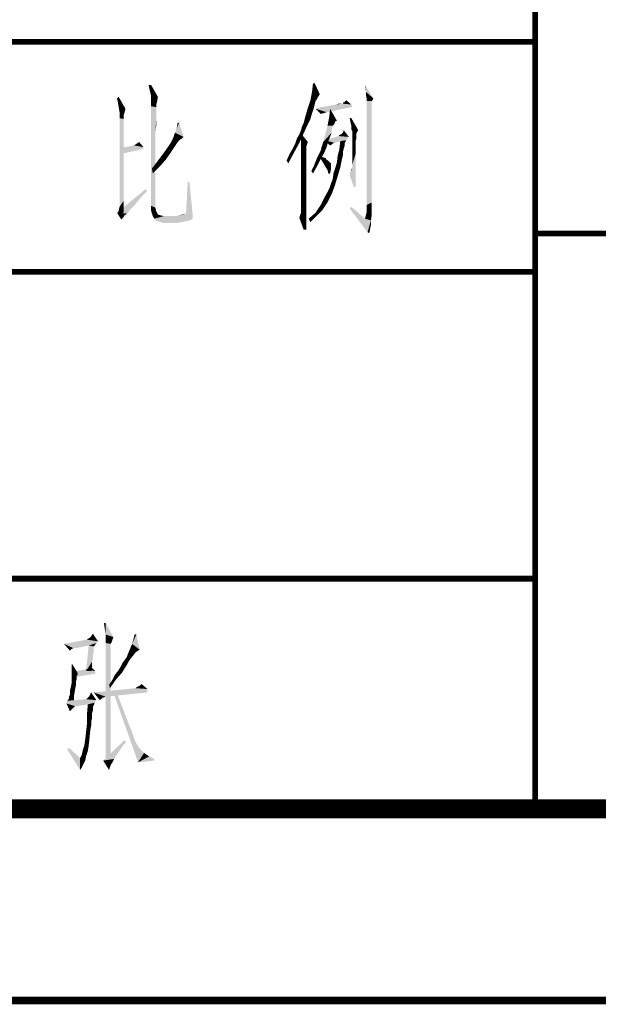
# Model space of a CAD drawing. Header units: millimetres. Extents: x 0 to 840, y 0 to 594.
# Tile 22 of 24: x 683 to 713, y 0 to 51. Entities that reach past the tile are written whole.
import ezdxf

# ---------------------------------------------------------------- set-up
doc = ezdxf.new("R2010")
doc.units = ezdxf.units.MM
doc.header["$LTSCALE"] = 46.2
doc.layers.get('0').update_dxf_attribs({"linetype": 'CONTINUOUS'})
doc.layers.add('C172主面板_DXF_FORMAT', color=7, linetype='CONTINUOUS')

msp = doc.modelspace()

# ---------------------------------------------------------------- linework, layer by layer
at = {"color": 1, "linetype": 'CONTINUOUS'}
for points in [[(698.5, 47.844), (698.367, 47.444), (698.411, 47.844)], [(698.367, 47.444), (698.5, 47.844), (698.767, 47.267)], [(689.967, 47.756), (689.967, 47.178), (689.833, 47.756)], [(689.967, 47.178), (689.967, 47.756), (690.322, 47.133)], [(698.767, 47.267), (698.278, 46.956), (698.367, 47.444)], [(698.767, 47.267), (698.678, 47.133), (698.278, 46.956)], [(701.167, 47.4), (701.122, 47.622), (701.122, 47.756)], [(701.167, 47.4), (701.122, 47.756), (701.567, 47.044)], [(701.211, 47.044), (701.167, 47.222), (701.167, 47.4)], [(701.567, 47.044), (701.211, 47.044), (701.167, 47.4)], [(688.233, 46.867), (688.189, 47.044), (688.278, 47.133)], [(688.278, 46.6), (688.233, 46.867), (688.278, 47.133)], [(688.278, 46.6), (688.278, 47.133), (688.633, 46.511)], [(690.322, 47.133), (689.967, 46.644), (689.967, 47.178)], [(690.322, 47.133), (690.278, 46.867), (689.967, 46.644)], [(690.278, 46.867), (690.233, 46.733), (689.967, 46.644)], [(698.544, 46.911), (698.189, 46.689), (698.278, 46.956)], [(698.544, 46.911), (698.5, 46.733), (698.189, 46.689)], [(698.678, 47.133), (698.633, 47.044), (698.278, 46.956)], [(698.278, 46.956), (698.633, 47.044), (698.544, 46.911)], [(699.878, 46.778), (699.967, 46.778), (699.611, 46.733)], [(699.878, 46.778), (699.611, 46.733), (699.744, 46.778)], [(700.411, 46.733), (699.611, 46.733), (699.967, 46.778)], [(699.967, 46.778), (699.967, 46.822), (700.055, 46.867)], [(700.411, 46.733), (699.967, 46.778), (700.055, 46.867)], [(700.055, 46.867), (700.144, 46.956), (700.411, 46.733)], [(701.567, 47.044), (701.211, 46.911), (701.211, 47.044)], [(701.211, 46.911), (701.567, 47.044), (701.478, 46.911)], [(701.478, 46.911), (701.478, 46.733), (701.211, 41.489)], [(701.478, 46.911), (701.211, 41.489), (701.211, 46.911)], [(688.633, 46.511), (688.322, 46.333), (688.278, 46.6)], [(688.322, 46.333), (688.633, 46.511), (688.589, 46.333)], [(688.589, 46.333), (688.544, 46.2), (688.322, 46.022)], [(688.589, 46.333), (688.322, 46.022), (688.322, 46.333)], [(690.233, 46.733), (690.233, 46.689), (689.967, 46.644)], [(689.967, 46.644), (690.233, 46.689), (690.233, 46.6)], [(690.233, 46.6), (689.967, 41.444), (689.967, 46.644)], [(690.233, 46.6), (690.233, 46.511), (689.967, 41.444)], [(690.233, 46.511), (690.233, 46.333), (689.967, 41.444)], [(690.233, 46.333), (690.233, 46.156), (689.967, 41.444)], [(698.367, 46.289), (698.011, 46.111), (698.1, 46.422)], [(698.011, 46.111), (698.367, 46.289), (698.278, 45.978)], [(698.455, 46.556), (698.1, 46.422), (698.189, 46.689)], [(698.1, 46.422), (698.455, 46.556), (698.367, 46.289)], [(698.189, 46.689), (698.5, 46.733), (698.455, 46.556)], [(700.455, 46.6), (698.544, 46.511), (698.855, 46.6)], [(698.544, 46.511), (700.455, 46.6), (699.122, 46.333)], [(699.122, 46.333), (698.811, 46.244), (698.544, 46.511)], [(699.122, 46.333), (698.989, 46.289), (698.811, 46.244)], [(698.855, 46.6), (699.167, 46.644), (700.411, 46.733)], [(698.855, 46.6), (700.411, 46.733), (700.455, 46.6)], [(699.167, 46.644), (699.389, 46.689), (700.411, 46.733)], [(699.255, 46.067), (699.3, 46.511), (699.655, 45.889)], [(700.411, 46.733), (699.389, 46.689), (699.611, 46.733)], [(701.478, 46.733), (701.478, 46.644), (701.211, 41.489)], [(701.478, 46.644), (701.478, 46.511), (701.211, 41.489)], [(701.478, 46.511), (701.478, 46.333), (701.211, 41.489)], [(701.478, 46.333), (701.478, 46.111), (701.211, 41.489)], [(688.544, 46.2), (688.544, 46.156), (688.322, 46.022)], [(688.544, 46.156), (688.544, 46.111), (688.322, 46.022)], [(688.322, 46.022), (688.544, 46.111), (688.544, 45.978)], [(688.544, 45.978), (688.322, 41.4), (688.322, 46.022)], [(688.544, 45.978), (688.544, 45.844), (688.322, 41.4)], [(688.544, 45.844), (688.544, 45.667), (688.322, 41.4)], [(690.233, 46.156), (690.189, 45.311), (689.967, 41.444)], [(690.233, 46.156), (690.233, 45.889), (690.189, 45.311)], [(690.233, 45.889), (690.233, 45.622), (690.189, 45.311)], [(691.211, 45.267), (691.3, 45.489), (691.433, 45.8)], [(691.211, 45.267), (691.433, 45.8), (691.655, 45.044)], [(691.3, 45.489), (691.344, 45.756), (691.433, 45.8)], [(698.1, 45.622), (697.833, 45.578), (697.922, 45.756)], [(698.278, 45.978), (697.922, 45.756), (698.011, 46.111)], [(697.922, 45.756), (698.278, 45.978), (698.1, 45.622)], [(699.567, 45.844), (699.167, 45.622), (699.255, 46.067)], [(699.567, 45.844), (699.522, 45.711), (699.167, 45.622)], [(699.167, 45.622), (699.522, 45.711), (699.433, 45.622)], [(699.255, 46.067), (699.655, 45.889), (699.567, 45.844)], [(700.411, 46.022), (700.367, 45.8), (700.322, 46.022)], [(700.411, 45.622), (700.367, 45.8), (700.411, 46.022)], [(700.411, 45.622), (700.411, 46.022), (700.767, 45.4)], [(701.478, 46.111), (701.478, 45.889), (701.211, 41.489)], [(701.478, 45.889), (701.478, 45.578), (701.211, 41.489)], [(688.544, 45.667), (688.544, 45.444), (688.322, 41.4)], [(688.544, 45.444), (688.544, 45.178), (688.322, 41.4)], [(690.189, 45.311), (690.189, 44.956), (689.967, 41.444)], [(691.655, 45.044), (691.122, 45), (691.211, 45.267)], [(697.567, 44.956), (697.7, 45.178), (697.922, 45.222)], [(697.567, 44.956), (697.922, 45.222), (697.7, 44.733)], [(697.922, 45.222), (697.7, 45.178), (697.789, 45.4)], [(697.789, 45.4), (697.833, 45.578), (698.1, 45.622)], [(697.789, 45.4), (698.1, 45.622), (697.922, 45.222)], [(697.789, 44.956), (697.789, 45.222), (698.144, 44.778)], [(699.433, 45.622), (699.389, 45.444), (698.944, 44.778)], [(699.433, 45.622), (698.944, 44.778), (699.167, 45.622)], [(699.389, 45.444), (699.389, 45.267), (698.944, 44.778)], [(699.389, 45.267), (699.3, 45.044), (698.944, 44.778)], [(700.278, 45.044), (699.878, 45.178), (699.967, 45.267)], [(699.967, 45.267), (700.011, 45.4), (700.278, 45.044)], [(700.767, 45.4), (700.411, 45.444), (700.411, 45.622)], [(700.767, 45.4), (700.455, 45.356), (700.411, 45.444)], [(700.455, 45.311), (700.455, 45.356), (700.767, 45.4)], [(700.455, 45.267), (700.455, 45.311), (700.767, 45.4)], [(700.455, 45.267), (700.767, 45.4), (700.678, 45.222)], [(700.678, 45.222), (700.455, 45.133), (700.455, 45.267)], [(700.455, 45.133), (700.678, 45.222), (700.678, 45.133)], [(701.478, 45.578), (701.478, 45.222), (701.211, 41.489)], [(701.478, 45.222), (701.478, 44.867), (701.211, 41.489)], [(688.544, 45.178), (688.544, 44.867), (688.322, 41.4)], [(688.544, 44.867), (688.544, 44.511), (688.322, 41.4)], [(689.078, 44.6), (689.211, 44.689), (689.344, 44.778)], [(689.078, 44.6), (689.344, 44.778), (689.567, 44.511)], [(690.189, 44.956), (690.189, 44.556), (689.967, 41.444)], [(691.3, 44.689), (690.811, 44.467), (690.989, 44.733)], [(690.811, 44.467), (691.3, 44.689), (691.122, 44.422)], [(691.567, 44.956), (690.989, 44.733), (691.122, 45)], [(691.567, 44.956), (691.433, 44.867), (690.989, 44.733)], [(690.989, 44.733), (691.433, 44.867), (691.3, 44.689)], [(691.122, 45), (691.655, 45.044), (691.567, 44.956)], [(697.344, 44.422), (697.478, 44.689), (697.7, 44.733)], [(697.344, 44.422), (697.7, 44.733), (697.433, 44.244)], [(697.7, 44.733), (697.478, 44.689), (697.567, 44.956)], [(698.144, 44.778), (697.789, 44.733), (697.789, 44.956)], [(697.789, 44.733), (698.144, 44.778), (698.1, 44.644)], [(698.1, 44.644), (697.789, 44.556), (697.789, 44.733)], [(698.855, 44.511), (698.9, 44.644), (699.211, 44.822)], [(698.855, 44.511), (699.211, 44.822), (699.122, 44.511)], [(698.9, 44.644), (698.944, 44.778), (699.211, 44.822)], [(699.3, 45.044), (699.211, 44.822), (698.944, 44.778)], [(700.278, 45.044), (699.033, 44.867), (699.744, 45.089)], [(699.033, 44.867), (700.278, 45.044), (700.144, 44.867)], [(699.033, 44.867), (700.144, 44.867), (699.833, 44.822)], [(699.033, 44.867), (699.833, 44.822), (699.522, 44.733)], [(699.033, 44.867), (699.522, 44.733), (699.433, 44.689)], [(699.433, 44.689), (699.3, 44.6), (699.033, 44.867)], [(699.433, 44.689), (699.389, 44.644), (699.3, 44.6)], [(699.744, 45.089), (699.789, 45.133), (699.878, 45.178)], [(700.278, 45.044), (699.744, 45.089), (699.878, 45.178)], [(700.055, 44.733), (699.789, 44.422), (699.833, 44.822)], [(700.055, 44.733), (700.055, 44.644), (699.789, 44.422)], [(699.833, 44.822), (700.144, 44.867), (700.1, 44.778)], [(699.833, 44.822), (700.1, 44.778), (700.055, 44.733)], [(700.678, 45.133), (700.678, 45.089), (700.455, 45.044)], [(700.678, 45.133), (700.455, 45.044), (700.455, 45.133)], [(700.455, 45.044), (700.678, 45.089), (700.678, 45.044)], [(700.678, 45.044), (700.678, 44.956), (700.455, 44.867)], [(700.678, 45.044), (700.455, 44.867), (700.455, 45.044)], [(700.455, 44.867), (700.678, 44.956), (700.633, 44.822)], [(700.633, 44.822), (700.455, 44.733), (700.455, 44.867)], [(700.455, 44.733), (700.633, 44.822), (700.633, 44.689)], [(700.633, 44.689), (700.455, 44.511), (700.455, 44.733)], [(700.633, 44.689), (700.633, 44.556), (700.455, 44.511)], [(701.478, 44.867), (701.478, 44.422), (701.211, 41.489)], [(688.544, 44.511), (688.544, 44.156), (688.322, 41.4)], [(689.567, 44.511), (688.411, 44.467), (689.078, 44.6)], [(688.411, 44.467), (689.567, 44.511), (689.567, 44.422)], [(689.567, 44.422), (688.411, 44.156), (688.411, 44.467)], [(690.189, 44.556), (690.189, 44.156), (689.967, 41.444)], [(691.122, 44.422), (690.589, 44.156), (690.811, 44.467)], [(690.589, 44.156), (691.122, 44.422), (690.944, 44.156)], [(697.033, 43.8), (697.167, 44.111), (697.433, 44.244)], [(697.033, 43.8), (697.433, 44.244), (697.122, 43.667)], [(697.433, 44.244), (697.167, 44.111), (697.344, 44.422)], [(697.789, 44.556), (698.1, 44.644), (698.055, 44.511)], [(698.055, 44.511), (697.789, 44.422), (697.789, 44.556)], [(698.055, 44.511), (698.055, 44.467), (697.789, 44.422)], [(697.789, 44.378), (697.789, 44.422), (698.055, 44.467)], [(697.789, 44.378), (698.055, 44.467), (698.055, 44.378)], [(698.055, 44.378), (697.789, 44.244), (697.789, 44.378)], [(697.789, 44.244), (698.055, 44.378), (698.055, 44.2)], [(698.055, 44.2), (697.789, 44.111), (697.789, 44.244)], [(697.789, 44.111), (698.055, 44.2), (698.055, 44.022)], [(698.633, 43.978), (698.722, 44.156), (698.989, 44.2)], [(698.633, 43.978), (698.989, 44.2), (698.811, 43.889)], [(698.989, 44.2), (698.722, 44.156), (698.811, 44.333)], [(699.122, 44.511), (698.811, 44.333), (698.855, 44.511)], [(698.811, 44.333), (699.122, 44.511), (698.989, 44.2)], [(700.011, 44.422), (699.967, 44.244), (699.7, 44.067)], [(700.011, 44.422), (699.7, 44.067), (699.789, 44.422)], [(699.7, 44.067), (699.967, 44.244), (699.967, 44.067)], [(700.055, 44.644), (700.055, 44.556), (699.789, 44.422)], [(699.789, 44.422), (700.055, 44.556), (700.011, 44.422)], [(700.455, 44.511), (700.633, 44.556), (700.633, 44.333)], [(700.633, 44.333), (700.455, 44.289), (700.455, 44.511)], [(700.455, 44.289), (700.633, 44.333), (700.633, 44.156)], [(700.633, 44.156), (700.455, 44.111), (700.455, 44.289)], [(701.478, 44.422), (701.478, 43.933), (701.211, 41.489)], [(688.544, 44.156), (688.544, 43.756), (688.322, 41.4)], [(688.544, 43.756), (688.544, 43.267), (688.322, 41.4)], [(690.189, 44.156), (690.189, 43.667), (689.967, 41.444)], [(690.189, 43.667), (690.189, 43.133), (689.967, 41.444)], [(690.411, 43.489), (690.011, 43.4), (690.322, 43.8)], [(690.944, 44.156), (690.722, 43.844), (690.322, 43.8)], [(690.944, 44.156), (690.322, 43.8), (690.589, 44.156)], [(690.322, 43.8), (690.722, 43.844), (690.411, 43.489)], [(698.055, 44.022), (697.789, 43.933), (697.789, 44.111)], [(697.789, 43.933), (698.055, 44.022), (698.055, 43.756)], [(698.055, 43.756), (697.789, 43.667), (697.789, 43.933)], [(697.789, 43.667), (698.055, 43.756), (698.055, 43.444)], [(698.055, 43.444), (697.789, 43.4), (697.789, 43.667)], [(698.455, 43.533), (698.544, 43.756), (698.811, 43.889)], [(698.455, 43.533), (698.811, 43.889), (698.633, 43.533)], [(698.811, 43.889), (698.544, 43.756), (698.633, 43.978)], [(698.767, 43.978), (698.811, 44.067), (698.944, 43.978)], [(698.944, 43.978), (698.9, 43.756), (698.767, 43.978)], [(698.944, 43.978), (699.078, 43.933), (698.9, 43.756)], [(699.078, 43.933), (699.122, 43.844), (698.9, 43.756)], [(699.122, 43.844), (699.211, 43.8), (698.9, 43.756)], [(698.9, 43.756), (699.211, 43.8), (699.344, 43.667)], [(699.344, 43.667), (699.033, 43.533), (698.9, 43.756)], [(699.344, 43.667), (699.344, 43.578), (699.033, 43.533)], [(699.833, 43.444), (699.567, 43.4), (699.655, 43.711)], [(699.967, 44.067), (699.922, 43.889), (699.655, 43.711)], [(699.967, 44.067), (699.655, 43.711), (699.7, 44.067)], [(699.655, 43.711), (699.922, 43.889), (699.833, 43.444)], [(700.455, 43.889), (700.455, 44.111), (700.633, 44.156)], [(700.455, 43.756), (700.455, 43.889), (700.633, 44.156)], [(700.455, 43.578), (700.455, 43.756), (700.633, 44.156)], [(700.455, 43.489), (700.455, 43.578), (700.633, 44.156)], [(700.455, 43.4), (700.455, 43.489), (700.633, 44.156)], [(700.544, 42.422), (700.455, 43.4), (700.633, 44.156)], [(700.544, 42.422), (700.633, 44.156), (700.633, 42.422)], [(701.478, 43.933), (701.478, 43.444), (701.211, 41.489)], [(688.544, 43.267), (688.544, 42.778), (688.322, 41.4)], [(690.011, 43.4), (690.411, 43.489), (690.055, 43.133)], [(697.789, 43.4), (698.055, 43.444), (698.055, 43.133)], [(698.055, 43.133), (697.789, 43.089), (697.789, 43.4)], [(698.633, 43.533), (698.322, 43.267), (698.455, 43.533)], [(698.322, 43.267), (698.633, 43.533), (698.411, 43.133)], [(699.033, 43.533), (699.344, 43.578), (699.344, 43.489)], [(699.344, 43.489), (699.167, 43.311), (699.033, 43.533)], [(699.344, 43.489), (699.344, 43.356), (699.167, 43.311)], [(699.211, 43.133), (699.167, 43.311), (699.344, 43.356)], [(699.211, 43.133), (699.344, 43.356), (699.3, 43.133)], [(699.478, 43.133), (699.567, 43.4), (699.833, 43.444)], [(699.478, 43.133), (699.833, 43.444), (699.7, 43)], [(700.322, 43.044), (700.367, 43.178), (700.455, 43.4)], [(700.544, 42.422), (700.322, 43.044), (700.455, 43.4)], [(700.367, 43.178), (700.411, 43.311), (700.455, 43.4)], [(700.411, 43.311), (700.411, 43.356), (700.455, 43.4)], [(701.478, 43.444), (701.478, 42.867), (701.211, 41.489)], [(688.544, 42.778), (688.544, 42.289), (688.322, 41.4)], [(690.189, 43.133), (690.189, 42.6), (689.967, 41.444)], [(691.967, 42.689), (691.789, 41.044), (691.878, 42.689)], [(691.789, 41.044), (691.967, 42.689), (692.144, 40.911)], [(697.789, 42.733), (697.789, 43.089), (698.055, 43.133)], [(697.789, 42.733), (698.055, 43.133), (698.055, 42.733)], [(698.055, 42.733), (697.789, 42.378), (697.789, 42.733)], [(697.789, 42.378), (698.055, 42.733), (698.055, 42.333)], [(699.344, 42.6), (699.433, 42.822), (699.7, 43)], [(699.344, 42.6), (699.7, 43), (699.567, 42.556)], [(699.7, 43), (699.433, 42.822), (699.478, 43.133)], [(701.478, 42.867), (701.478, 42.289), (701.211, 41.489)], [(689.744, 42.2), (688.189, 41.089), (689.7, 42.333)], [(689.744, 42.2), (689.478, 41.933), (688.189, 41.089)], [(688.544, 42.289), (688.544, 41.711), (688.322, 41.4)], [(690.189, 42.6), (690.189, 42.022), (689.967, 41.444)], [(698.055, 42.333), (697.789, 42.067), (697.789, 42.378)], [(697.789, 42.067), (698.055, 42.333), (698.055, 41.933)], [(699.389, 42.067), (699.033, 41.933), (699.255, 42.333)], [(699.567, 42.556), (699.255, 42.333), (699.344, 42.6)], [(699.255, 42.333), (699.567, 42.556), (699.389, 42.067)], [(701.478, 42.289), (701.478, 41.622), (701.211, 41.489)], [(689.478, 41.933), (689.255, 41.667), (688.189, 41.089)], [(689.255, 41.667), (689.078, 41.444), (688.189, 41.089)], [(688.322, 41.4), (688.544, 41.711), (688.544, 41.089)], [(689.967, 41.444), (690.189, 42.022), (690.189, 41.356)], [(698.055, 41.933), (697.789, 41.8), (697.789, 42.067)], [(697.789, 41.578), (697.789, 41.8), (698.055, 41.933)], [(697.789, 41.578), (698.055, 41.933), (698.055, 41.578)], [(699.167, 41.622), (698.811, 41.489), (699.033, 41.933)], [(698.811, 41.489), (699.167, 41.622), (698.9, 41.222)], [(699.033, 41.933), (699.389, 42.067), (699.167, 41.622)], [(701.211, 41.133), (701.211, 41.489), (701.478, 41.622)], [(701.211, 41.133), (701.478, 41.622), (701.478, 41)], [(689.078, 41.444), (688.855, 41.222), (688.189, 41.089)], [(688.189, 41.089), (688.855, 41.222), (688.722, 41.044)], [(688.189, 41.089), (688.722, 41.044), (688.589, 40.956)], [(688.589, 40.956), (688.411, 40.733), (688.189, 41.089)], [(688.544, 41.089), (688.233, 41.044), (688.322, 41.4)], [(690.189, 41.356), (689.967, 41.222), (689.967, 41.444)], [(689.967, 41.222), (690.189, 41.356), (690.233, 41.178)], [(690.233, 41.178), (690.011, 41.044), (689.967, 41.222)], [(690.011, 41.044), (690.233, 41.178), (690.322, 41)], [(697.744, 41), (697.789, 41.089), (698.055, 41.222)], [(697.744, 41), (698.055, 41.222), (698.055, 41)], [(698.055, 41.578), (697.789, 41.4), (697.789, 41.578)], [(697.789, 41.267), (697.789, 41.4), (698.055, 41.578)], [(697.789, 41.267), (698.055, 41.578), (698.055, 41.222)], [(698.055, 41.222), (697.789, 41.178), (697.789, 41.267)], [(697.789, 41.089), (697.789, 41.178), (698.055, 41.222)], [(698.589, 40.911), (698.189, 40.778), (698.544, 41.089)], [(698.9, 41.222), (698.544, 41.089), (698.811, 41.489)], [(698.544, 41.089), (698.9, 41.222), (698.589, 40.911)], [(700.322, 41.311), (700.411, 41.4), (701.122, 40.778)], [(701.122, 40.778), (701.255, 40.067), (700.322, 41.311)], [(701.478, 41), (701.122, 40.778), (701.211, 41.133)], [(688.589, 40.956), (688.5, 40.822), (688.411, 40.733)], [(690.322, 41), (690.055, 40.911), (690.011, 41.044)], [(690.322, 41), (690.455, 40.956), (690.055, 40.911)], [(690.055, 40.911), (690.455, 40.956), (690.633, 40.911)], [(690.633, 40.911), (690.144, 40.778), (690.055, 40.911)], [(691.3, 40.911), (692.144, 40.911), (690.144, 40.778)], [(690.633, 40.911), (691.3, 40.911), (690.144, 40.778)], [(690.144, 40.778), (692.144, 40.911), (692.144, 40.778)], [(692.144, 40.778), (690.233, 40.689), (690.144, 40.778)], [(690.233, 40.689), (692.144, 40.778), (691.967, 40.689)], [(691.967, 40.689), (690.322, 40.644), (690.233, 40.689)], [(690.322, 40.644), (691.967, 40.689), (691.789, 40.644)], [(691.789, 40.644), (690.455, 40.6), (690.322, 40.644)], [(690.455, 40.6), (691.789, 40.644), (691.567, 40.6)], [(691.567, 40.6), (690.589, 40.556), (690.455, 40.6)], [(690.589, 40.556), (691.567, 40.6), (691.3, 40.556)], [(691.3, 40.911), (691.567, 41), (691.789, 41.044)], [(692.144, 40.911), (691.3, 40.911), (691.789, 41.044)], [(698.055, 41), (697.7, 40.822), (697.744, 41)], [(697.7, 40.822), (698.055, 41), (698.055, 40.689)], [(698.055, 40.689), (697.922, 40.2), (697.7, 40.822)], [(698.055, 40.689), (698.055, 40.422), (697.922, 40.2)], [(698.189, 40.778), (698.589, 40.911), (698.278, 40.6)], [(701.122, 40.778), (701.478, 41), (701.433, 40.689)], [(701.122, 40.778), (701.433, 40.689), (701.255, 40.067)], [(701.433, 40.689), (701.433, 40.467), (701.255, 40.067)], [(697.922, 40.2), (698.055, 40.422), (698.055, 40.2)], [(701.433, 40.467), (701.389, 40.244), (701.255, 40.067)], [(701.255, 40.067), (701.389, 40.244), (701.344, 40.022)], [(687.555, 19.356), (687.511, 19.667), (687.6, 19.711)], [(687.6, 19.089), (687.555, 19.356), (687.6, 19.711)], [(687.6, 19.089), (687.6, 19.711), (688, 18.956)], [(686.844, 19), (686.933, 19.133), (687.2, 18.733)], [(688, 18.956), (687.6, 18.867), (687.6, 19.089)], [(689.2, 19.089), (688.978, 18.6), (689.111, 19.089)], [(688.978, 18.6), (689.2, 19.089), (689.378, 18.289)], [(687.2, 18.733), (685.422, 18.6), (686.622, 18.822)], [(687.2, 18.733), (687.111, 18.644), (685.422, 18.6)], [(686.711, 18.511), (685.422, 18.6), (687.111, 18.644)], [(685.422, 18.6), (686.711, 18.511), (685.911, 18.378)], [(685.422, 18.6), (685.911, 18.378), (685.822, 18.333)], [(685.822, 18.333), (685.733, 18.244), (685.422, 18.6)], [(686, 18.378), (685.911, 18.378), (686.711, 18.511)], [(686, 18.378), (686.711, 18.511), (686.044, 18.378)], [(686.978, 18.467), (686.578, 17.178), (686.711, 18.511)], [(686.622, 18.822), (686.667, 18.867), (686.755, 18.911)], [(687.2, 18.733), (686.622, 18.822), (686.755, 18.911)], [(686.711, 18.511), (687.111, 18.644), (687.022, 18.511)], [(686.711, 18.511), (687.022, 18.511), (686.978, 18.467)], [(687.2, 18.733), (686.755, 18.911), (686.844, 19)], [(687.6, 18.867), (688, 18.956), (687.955, 18.822)], [(687.955, 18.822), (687.6, 18.644), (687.6, 18.867)], [(687.955, 18.822), (687.911, 18.689), (687.6, 18.644)], [(687.6, 18.644), (687.911, 18.689), (687.867, 18.6)], [(687.867, 18.6), (687.6, 12.422), (687.6, 18.644)], [(687.867, 18.6), (687.867, 18.511), (687.6, 12.422)], [(687.867, 18.511), (687.867, 18.467), (687.6, 12.422)], [(689.378, 18.289), (688.755, 18.067), (688.978, 18.6)], [(686.978, 18.467), (686.978, 18.378), (686.578, 17.178)], [(686.978, 18.378), (686.978, 18.333), (686.578, 17.178)], [(686.978, 18.333), (686.978, 18.244), (686.578, 17.178)], [(686.978, 18.244), (686.978, 18.156), (686.578, 17.178)], [(686.978, 18.156), (686.933, 18.022), (686.578, 17.178)], [(686.933, 18.022), (686.933, 17.844), (686.578, 17.178)], [(687.867, 18.467), (687.867, 18.378), (687.6, 12.422)], [(687.867, 18.378), (687.867, 18.244), (687.6, 12.422)], [(687.867, 18.244), (687.867, 18.067), (687.6, 12.422)], [(687.867, 18.067), (687.867, 17.889), (687.6, 12.422)], [(688.622, 17.8), (688.711, 17.933), (689.022, 17.978)], [(688.622, 17.8), (689.022, 17.978), (688.844, 17.756)], [(689.022, 17.978), (688.711, 17.933), (688.755, 18.067)], [(689.378, 18.289), (689.289, 18.244), (688.755, 18.067)], [(689.289, 18.244), (689.155, 18.156), (688.755, 18.067)], [(688.755, 18.067), (689.155, 18.156), (689.022, 17.978)], [(685.867, 17.533), (686.133, 17.089), (685.822, 17.044)], [(685.867, 17.533), (685.822, 17.044), (685.822, 17.533)], [(686.933, 17.844), (686.889, 17.667), (686.578, 17.178)], [(686.889, 17.667), (686.889, 17.444), (686.578, 17.178)], [(687.867, 17.889), (687.867, 17.622), (687.6, 12.422)], [(687.867, 17.622), (687.867, 17.311), (687.6, 12.422)], [(688.4, 17.444), (688.489, 17.622), (688.844, 17.756)], [(688.4, 17.444), (688.844, 17.756), (688.667, 17.444)], [(688.844, 17.756), (688.489, 17.622), (688.622, 17.8)], [(685.822, 17.044), (686.133, 17.089), (686.133, 17)], [(686.133, 17), (685.822, 16.556), (685.822, 17.044)], [(686.133, 17), (686.089, 16.911), (685.822, 16.556)], [(687.067, 17.178), (685.955, 17.178), (686.267, 17.222)], [(687.067, 17.178), (687.067, 17.044), (685.955, 16.867)], [(687.067, 17.178), (685.955, 16.867), (685.955, 17.178)], [(687.067, 17.178), (686.267, 17.222), (686.533, 17.267)], [(687.067, 17.178), (686.533, 17.267), (686.711, 17.311)], [(686.578, 17.178), (686.889, 17.444), (686.844, 17.178)], [(686.711, 17.311), (686.844, 17.4), (687.067, 17.178)], [(687.867, 17.311), (687.867, 16.956), (687.6, 12.422)], [(687.867, 16.956), (687.867, 16.556), (687.6, 12.422)], [(687.955, 16.733), (688.089, 17), (688.444, 17.089)], [(687.955, 16.733), (688.444, 17.089), (688.133, 16.733)], [(688.444, 17.089), (688.089, 17), (688.267, 17.222)], [(688.667, 17.444), (688.267, 17.222), (688.4, 17.444)], [(688.267, 17.222), (688.667, 17.444), (688.444, 17.089)], [(686.044, 16.422), (685.778, 16.333), (685.822, 16.556)], [(686.089, 16.911), (686.089, 16.778), (685.822, 16.556)], [(686.089, 16.778), (686.044, 16.6), (685.822, 16.556)], [(685.822, 16.556), (686.044, 16.6), (686.044, 16.422)], [(687.867, 16.556), (687.867, 16.111), (687.6, 12.422)], [(688.133, 16.733), (687.778, 16.467), (687.955, 16.733)], [(687.778, 16.467), (688.133, 16.733), (687.822, 16.289)], [(689.378, 16.422), (689.467, 16.511), (689.778, 16.244)], [(685.955, 15.933), (685.689, 15.844), (685.733, 15.933)], [(685.689, 15.756), (685.689, 15.844), (685.955, 15.933)], [(685.689, 15.756), (685.955, 15.933), (685.955, 15.667)], [(686, 16.2), (685.733, 16.156), (685.778, 16.333)], [(685.733, 16.022), (685.733, 16.156), (686, 16.2)], [(685.733, 15.933), (685.733, 16.022), (686, 16.2)], [(685.733, 15.933), (686, 16.2), (685.955, 15.933)], [(685.778, 16.333), (686.044, 16.422), (686, 16.2)], [(686.755, 15.889), (686.844, 16.067), (687.111, 15.667)], [(689.778, 16.244), (686.978, 16.067), (689.155, 16.289)], [(686.978, 16.067), (689.778, 16.244), (689.778, 16.067)], [(686.978, 16.067), (689.778, 16.067), (687.6, 15.844)], [(686.978, 16.067), (687.6, 15.844), (687.467, 15.8)], [(687.467, 15.8), (687.289, 15.667), (686.978, 16.067)], [(687.867, 16.111), (687.867, 15.622), (687.6, 12.422)], [(688.178, 16.067), (689.289, 12.422), (688, 16.067)], [(688.178, 16.067), (688.355, 15.578), (689.289, 12.422)], [(689.155, 16.289), (689.289, 16.378), (689.378, 16.422)], [(689.778, 16.244), (689.155, 16.289), (689.378, 16.422)], [(689.155, 16.289), (689.2, 16.333), (689.289, 16.378)], [(687.022, 15.533), (685.555, 15.489), (685.6, 15.622)], [(686.667, 15.444), (685.555, 15.489), (687.022, 15.533)], [(685.555, 15.489), (686.667, 15.444), (686, 15.356)], [(685.555, 15.489), (686, 15.356), (685.955, 15.311)], [(685.955, 15.311), (685.733, 15.089), (685.555, 15.489)], [(685.955, 15.667), (685.6, 15.622), (685.689, 15.756)], [(685.955, 15.667), (687.111, 15.667), (685.6, 15.622)], [(685.6, 15.622), (687.111, 15.667), (687.022, 15.533)], [(687.111, 15.667), (685.955, 15.667), (686.578, 15.711)], [(686, 15.356), (686.667, 15.444), (686.089, 15.356)], [(686.578, 15.711), (686.667, 15.8), (686.755, 15.889)], [(687.111, 15.667), (686.578, 15.711), (686.755, 15.889)], [(686.578, 15.711), (686.622, 15.756), (686.667, 15.8)], [(686.978, 15.4), (686.622, 14.911), (686.667, 15.444)], [(686.667, 15.444), (687.022, 15.533), (686.978, 15.4)], [(687.867, 15.622), (687.867, 15.089), (687.6, 12.422)], [(688.355, 15.578), (688.533, 15.133), (689.289, 12.422)], [(685.955, 15.311), (685.867, 15.222), (685.733, 15.089)], [(686.978, 15.4), (686.933, 15.311), (686.622, 14.911)], [(686.933, 15.311), (686.933, 15.222), (686.622, 14.911)], [(686.933, 15.222), (686.933, 15.178), (686.622, 14.911)], [(686.933, 15.178), (686.933, 15.133), (686.622, 14.911)], [(686.933, 15.133), (686.889, 15), (686.622, 14.911)], [(686.622, 14.911), (686.889, 15), (686.889, 14.867)], [(686.889, 14.867), (686.622, 14.422), (686.622, 14.911)], [(687.867, 15.089), (687.867, 14.556), (687.6, 12.422)], [(688.533, 15.133), (688.667, 14.778), (689.289, 12.422)], [(686.844, 14.333), (686.578, 14.022), (686.622, 14.422)], [(686.889, 14.867), (686.889, 14.733), (686.622, 14.422)], [(686.889, 14.733), (686.844, 14.556), (686.622, 14.422)], [(686.622, 14.422), (686.844, 14.556), (686.844, 14.333)], [(687.867, 14.556), (687.867, 13.933), (687.6, 12.422)], [(688.667, 14.778), (688.8, 14.422), (689.289, 12.422)], [(688.8, 14.422), (688.933, 14.111), (689.289, 12.422)], [(686.755, 13.667), (686.533, 13.622), (686.578, 14.022)], [(686.844, 14.333), (686.8, 14.111), (686.578, 14.022)], [(686.578, 14.022), (686.8, 14.111), (686.755, 13.667)], [(687.867, 13.933), (687.867, 13.267), (687.6, 12.422)], [(688.933, 14.111), (689.022, 13.844), (689.289, 12.422)], [(686.489, 13.311), (686.533, 13.622), (686.755, 13.667)], [(686.489, 13.311), (686.755, 13.667), (686.711, 13.267)], [(688.667, 13.489), (687.467, 12.511), (688.578, 13.578)], [(688.667, 13.489), (688.444, 13.222), (687.467, 12.511)], [(689.022, 13.844), (689.111, 13.578), (689.289, 12.422)], [(689.111, 13.578), (689.2, 13.4), (689.289, 12.422)], [(689.2, 13.4), (689.378, 13.133), (689.289, 12.422)], [(685.6, 13.089), (685.689, 13.178), (686.267, 12.644)], [(686.267, 12.644), (686.267, 12.022), (685.6, 13.089)], [(686.667, 13), (686.355, 12.822), (686.4, 13.044)], [(686.355, 12.822), (686.667, 13), (686.578, 12.733)], [(686.711, 13.267), (686.4, 13.044), (686.489, 13.311)], [(686.4, 13.044), (686.711, 13.267), (686.667, 13)], [(688.444, 13.222), (688.311, 13), (687.467, 12.511)], [(688.311, 13), (688.178, 12.822), (687.467, 12.511)], [(687.867, 13.267), (687.867, 12.6), (687.6, 12.422)], [(689.378, 13.133), (689.6, 12.911), (689.289, 12.422)], [(689.6, 12.911), (689.867, 12.733), (689.289, 12.422)], [(686.578, 12.733), (686.267, 12.644), (686.355, 12.822)], [(686.267, 12.644), (686.578, 12.733), (686.533, 12.511)], [(686.267, 12.644), (686.533, 12.511), (686.267, 12.022)], [(686.533, 12.511), (686.444, 12.333), (686.267, 12.022)], [(686.444, 12.333), (686.355, 12.156), (686.267, 12.022)], [(688.178, 12.822), (688.044, 12.6), (687.467, 12.511)], [(687.467, 12.511), (688.044, 12.6), (687.955, 12.422)], [(687.467, 12.511), (687.955, 12.422), (687.867, 12.289)], [(687.867, 12.289), (687.778, 12.022), (687.467, 12.511)], [(689.867, 12.733), (690.133, 12.6), (689.289, 12.422)], [(690.133, 12.6), (690.133, 12.511), (689.289, 12.422)], [(687.867, 12.289), (687.822, 12.156), (687.778, 12.022)]]:
    msp.add_solid(points, dxfattribs=at)
at = {"layer": 'C172主面板_DXF_FORMAT', "color": 1, "linetype": 'CONTINUOUS'}
for points, const_width in [([(710, 10), (710, 100)], 0.3), ([(470, 50), (710, 50)], 0.3), ([(710, 40), (830, 40)], 0.3), ([(590, 38), (710, 38)], 0.3), ([(590, 22), (710, 22)], 0.3), ([(-0.2, 0), (840, 0)], 0.4)]:
    msp.add_lwpolyline(points, dxfattribs=dict(at, const_width=const_width))
at = {"layer": 'C172主面板_DXF_FORMAT', "color": 7, "linetype": 'CONTINUOUS', "const_width": 1}
msp.add_lwpolyline([(49.5, 10), (830.5, 10)], dxfattribs=at)

doc.saveas('drawing.dxf')
